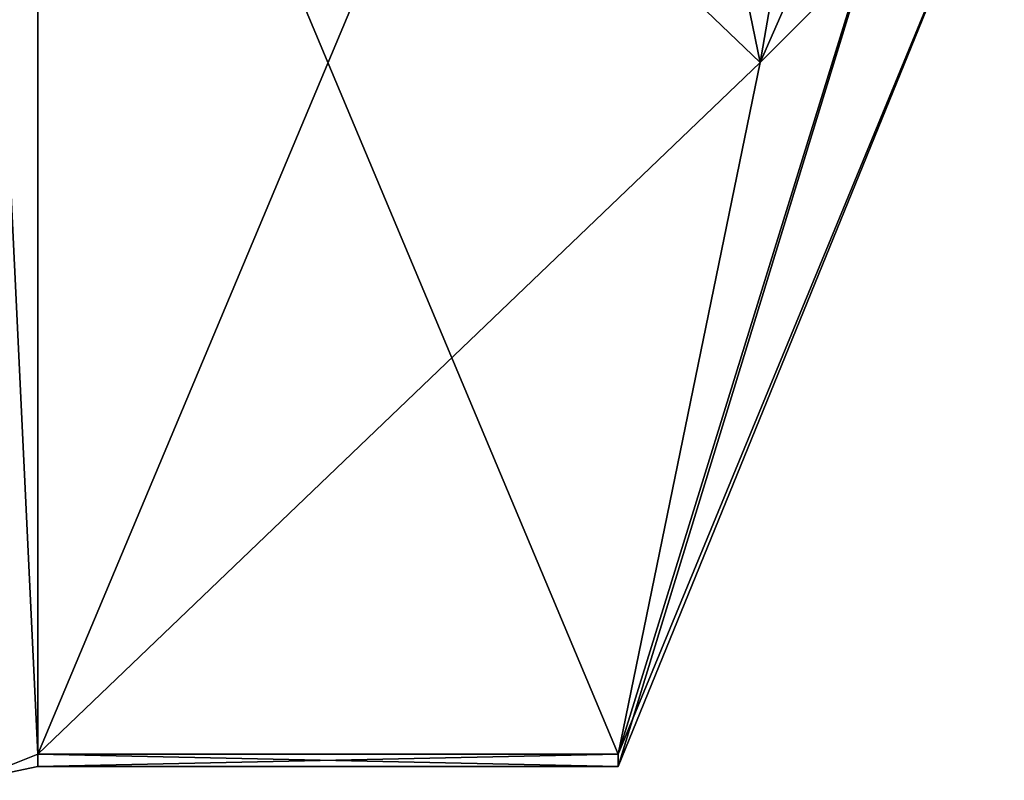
# Model space of a CAD drawing. Extents: x -23 to 700, y -2000 to 0.
# Tile 189 of 196: x 694.8 to 700.1, y -45.67 to -41.58. Entities that reach past the tile are written whole.
import ezdxf

# ---------------------------------------------------------------- set-up
doc = ezdxf.new("R2010")
doc.units = 0
doc.header["$LTSCALE"] = 65.149826
for name, color, linetype in [('1827', 7, 'CONTINUOUS'), ('1828', 7, 'CONTINUOUS'), ('1847', 7, 'CONTINUOUS'), ('1914', 7, 'CONTINUOUS'), ('1915', 7, 'CONTINUOUS'), ('2006', 7, 'CONTINUOUS'), ('2010', 7, 'CONTINUOUS')]:
    doc.layers.add(name, color=color, linetype=linetype)

msp = doc.modelspace()

# ---------------------------------------------------------------- linework, layer by layer
at = {"layer": '1827', "linetype": 'CONTINUOUS'}
for points in [[(694.9, -38.093, 47.4185), (694.9, -45.5332, 34.5315), (698.0232, -38.093, 47.4185), (694.9, -38.093, 47.4185)], [(698.0232, -38.093, 47.4185), (694.9, -45.5332, 34.5315), (698.7857, -41.8131, 40.975), (698.0232, -38.093, 47.4185)], [(698.7857, -41.8131, 40.975), (694.9, -45.5332, 34.5315), (698.0232, -45.5332, 34.5315), (698.7857, -41.8131, 40.975)]]:
    msp.add_3dface(points, dxfattribs=at)
at = {"layer": '1828', "linetype": 'CONTINUOUS'}
for points in [[(694.9, -45.5332, 31.4685), (694.9, -38.093, 18.5815), (698.0232, -45.5332, 31.4685), (694.9, -45.5332, 31.4685)], [(698.0232, -45.5332, 31.4685), (694.9, -38.093, 18.5815), (698.7857, -41.8131, 25.025), (698.0232, -45.5332, 31.4685)], [(698.7857, -41.8131, 25.025), (694.9, -38.093, 18.5815), (698.0232, -38.093, 18.5815), (698.7857, -41.8131, 25.025)]]:
    msp.add_3dface(points, dxfattribs=at)
at = {"layer": '1847', "linetype": 'CONTINUOUS'}
for points in [[(700.1, -34.2494, 43.8255), (698.0232, -38.093, 47.4185), (698.7857, -41.8131, 40.975), (700.1, -34.2494, 43.8255)], [(700.1, -38.8255, 39.2494), (700.1, -34.2494, 43.8255), (698.7857, -41.8131, 40.975), (700.1, -38.8255, 39.2494)], [(700.1, -38.8255, 26.7506), (698.7857, -41.8131, 25.025), (698.0232, -38.093, 18.5815), (700.1, -38.8255, 26.7506)], [(700.1, -40.5, 33), (700.1, -38.8255, 39.2494), (698.0232, -45.6, 33), (700.1, -40.5, 33)], [(700.1, -38.8255, 39.2494), (698.7857, -41.8131, 40.975), (698.0232, -45.5332, 34.5315), (700.1, -38.8255, 39.2494)], [(700.1, -38.8255, 39.2494), (698.0232, -45.5332, 34.5315), (698.0232, -45.6, 33), (700.1, -38.8255, 39.2494)], [(700.1, -38.8255, 26.7506), (700.1, -40.5, 33), (698.7857, -41.8131, 25.025), (700.1, -38.8255, 26.7506)], [(700.1, -40.5, 33), (698.0232, -45.5332, 31.4685), (698.7857, -41.8131, 25.025), (700.1, -40.5, 33)], [(698.0232, -45.5332, 31.4685), (700.1, -40.5, 33), (698.0232, -45.6, 33), (698.0232, -45.5332, 31.4685)]]:
    msp.add_3dface(points, dxfattribs=at)
at = {"layer": '1914', "linetype": 'CONTINUOUS'}
for points in [[(694.9, -45.5332, 34.5315), (694.9, -38.093, 47.4185), (694.549, -38.2017, 47.518), (694.9, -45.5332, 34.5315)], [(694.549, -45.6738, 34.5759), (694.9, -45.5332, 34.5315), (694.549, -38.2017, 47.518), (694.549, -45.6738, 34.5759)]]:
    msp.add_3dface(points, dxfattribs=at)
at = {"layer": '1915', "linetype": 'CONTINUOUS'}
for points in [[(694.9, -38.093, 18.5815), (694.9, -45.5332, 31.4685), (694.549, -45.6738, 31.4241), (694.9, -38.093, 18.5815)], [(694.549, -38.2017, 18.482), (694.9, -38.093, 18.5815), (694.549, -45.6738, 31.4241), (694.549, -38.2017, 18.482)]]:
    msp.add_3dface(points, dxfattribs=at)
at = {"layer": '2006', "linetype": 'CONTINUOUS'}
for points in [[(698.0232, -45.5332, 34.5315), (694.9, -45.5332, 34.5315), (694.9, -45.6, 32.9898), (698.0232, -45.5332, 34.5315)], [(698.0232, -45.6, 33), (698.0232, -45.5332, 34.5315), (694.9, -45.6, 32.9898), (698.0232, -45.6, 33)], [(694.9, -45.5332, 31.4685), (698.0232, -45.5332, 31.4685), (698.0232, -45.6, 33), (694.9, -45.5332, 31.4685)], [(694.9, -45.5332, 31.4685), (698.0232, -45.6, 33), (694.9, -45.6, 32.9898), (694.9, -45.5332, 31.4685)]]:
    msp.add_3dface(points, dxfattribs=at)
at = {"layer": '2010', "linetype": 'CONTINUOUS'}
for points in [[(694.9, -45.6, 32.9898), (694.9, -45.5332, 34.5315), (694.549, -45.6738, 34.5759), (694.9, -45.6, 32.9898)], [(694.9, -45.5332, 31.4685), (694.9, -45.6, 32.9898), (694.549, -45.6738, 34.5759), (694.9, -45.5332, 31.4685)], [(694.549, -45.6738, 31.4241), (694.9, -45.5332, 31.4685), (694.549, -45.6738, 34.5759), (694.549, -45.6738, 31.4241)]]:
    msp.add_3dface(points, dxfattribs=at)

doc.saveas('drawing.dxf')
